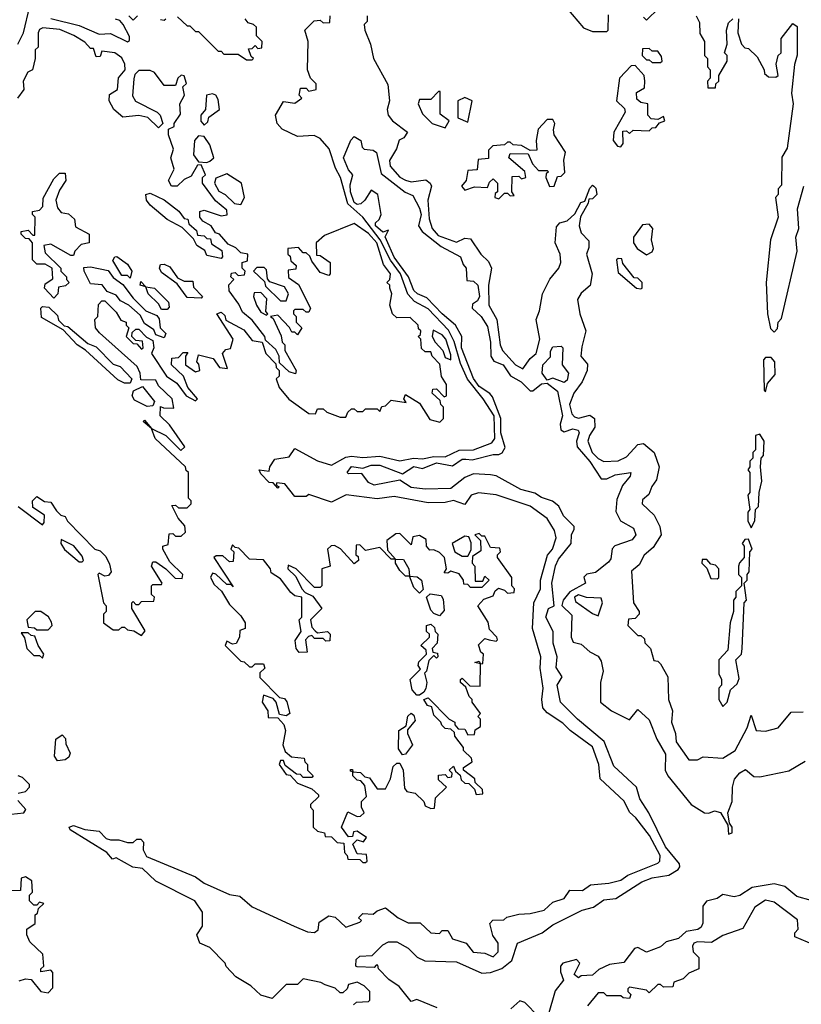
# Model space of a CAD drawing. Extents: x 2737310 to 2869991, y 870230 to 1012730.
# Tile 15 of 256: x 2813275 to 2816031, y 900510 to 903981. Entities that reach past the tile are written whole.
import ezdxf

# ---------------------------------------------------------------- set-up
doc = ezdxf.new("R2010")
doc.units = 0

msp = doc.modelspace()

# ---------------------------------------------------------------- linework, layer by layer
at = {"layer": '0CON02XD'}
for points in [[(2813268.8, 903895), (2813288, 903935), (2813310.7, 904029.3)], [(2815203, 904023), (2815263, 903953), (2815295, 903940), (2815345, 903940), (2815350, 903945), (2815351.7, 903998.3)], [(2815475, 903990), (2815485, 903980), (2815528.3, 904021.7)], [(2813385, 903986.2), (2813485, 903961.2), (2813555, 903930), (2813595, 903932.5), (2813655, 903903.3), (2813661.7, 903908.3), (2813661.7, 903921.7), (2813640, 903965), (2813628.3, 903978.3), (2813613, 903983)], [(2813660, 903995), (2813675, 903980), (2813690, 903995)], [(2813771.7, 903981.7), (2813785, 903980), (2813790, 903985)], [(2813831.7, 903991.7), (2813865, 903960), (2813875, 903960), (2813895, 903940), (2813905, 903940), (2813975, 903870), (2813985, 903870), (2813995, 903860), (2814045, 903860), (2814075, 903840), (2814095, 903840), (2814100, 903845), (2814091.7, 903851.7), (2814081.7, 903878.3), (2814095, 903880), (2814105, 903890), (2814115, 903880), (2814128.3, 903881.7), (2814130, 903905), (2814110, 903925), (2814110, 903955), (2814100, 903965), (2814080.7, 903970.7), (2814070, 903985)], [(2814242.5, 900785), (2814290, 900765), (2814315, 900763.3), (2814327, 900773), (2814330.7, 900799.3), (2814365, 900822.5), (2814387, 900817), (2814425, 900782.5), (2814475, 900800), (2814480, 900805), (2814470, 900815), (2814485, 900830), (2814521.7, 900828.3), (2814535, 900840), (2814565, 900850), (2814610, 900815), (2814645, 900797.5), (2814687, 900797), (2814725, 900762.5), (2814755, 900760), (2814765, 900770), (2814785, 900770), (2814800.7, 900740.7), (2814850, 900725), (2814873.9, 900693.9), (2814915, 900690), (2814945, 900677.5), (2814962.5, 900695), (2814962.5, 900725), (2814943, 900753), (2814932.5, 900795), (2814943, 900807), (2814981.7, 900808.3), (2814993, 900817), (2815035, 900827.5), (2815075, 900830), (2815125, 900842.5), (2815155, 900870), (2815195, 900882.5), (2815215, 900912.5), (2815259.3, 900910.7), (2815288.3, 900931.7), (2815353, 900937), (2815395, 900947.5), (2815420, 900965), (2815525, 901007.5), (2815532.5, 901015), (2815533.3, 901035), (2815496.2, 901105), (2815447.7, 901167.7), (2815425, 901187.5), (2815406.4, 901226.4), (2815322.5, 901305), (2815316.7, 901355), (2815295, 901417.5), (2815216.7, 901475), (2815190.8, 901500.8), (2815135, 901537.5), (2815120, 901555), (2815116.2, 901585), (2815121.2, 901625), (2815110, 901695), (2815113.3, 901735), (2815083.8, 901835), (2815088, 901925), (2815111.2, 901975), (2815112, 902005), (2815136.1, 902093.9), (2815153.3, 902115), (2815166.7, 902155), (2815160.7, 902180.7), (2815135, 902222.5), (2815075, 902266.7), (2814955, 902306.7), (2814893, 902313), (2814867.5, 902305), (2814845, 902272.5), (2814805, 902286.2), (2814775, 902278.8), (2814715, 902278), (2814595, 902300), (2814535, 902292), (2814426.1, 902306.1), (2814375, 902280), (2814295, 902307.5), (2814285, 902300), (2814245, 902300), (2814210, 902345), (2814181.7, 902348.3), (2814180, 902340), (2814190, 902335), (2814185, 902330), (2814168.3, 902348.3), (2814155, 902350), (2814125, 902380), (2814120, 902395), (2814155, 902390), (2814157.5, 902405), (2814175, 902432.5), (2814225, 902440), (2814245, 902470), (2814325, 902426.2), (2814375, 902411.2), (2814425, 902438.8), (2814445, 902442.5), (2814485, 902437.5), (2814545, 902442.9), (2814615, 902426.2), (2814664.2, 902435.8), (2814695, 902432.9), (2814735, 902441.5), (2814775, 902440.5), (2814825, 902463.3), (2814875.5, 902464.5), (2814940, 902490), (2814950, 902505), (2814947.8, 902585), (2814909.4, 902645), (2814853.8, 902713.8), (2814829.4, 902769.4), (2814807.1, 902847.1), (2814787.4, 902887.4), (2814715, 902962.5), (2814667.4, 902987.4), (2814643.6, 903013.6), (2814617.5, 903085), (2814583.1, 903133.1), (2814545.8, 903205.8), (2814485.4, 903285.4), (2814431.7, 903331.7), (2814405.8, 903425), (2814388.3, 903458.3), (2814365.9, 903525.9), (2814335, 903562.5), (2814313, 903573), (2814255, 903570), (2814200, 903595), (2814182.5, 903615), (2814177.5, 903645), (2814205, 903692.5), (2814245, 903687.5), (2814270, 903705), (2814260, 903715), (2814265, 903740), (2814285, 903740), (2814295, 903730), (2814320, 903735), (2814320, 903755), (2814300, 903775), (2814290, 903805), (2814292.5, 903905), (2814280, 903945), (2814313, 903977), (2814335, 903980), (2814345, 903970), (2814368.3, 903971.7), (2814370, 903995)], [(2814500, 903995), (2814500, 903975), (2814490, 903965), (2814492.5, 903945), (2814512.5, 903895), (2814522.5, 903845), (2814573, 903753), (2814578.8, 903695), (2814571.2, 903665), (2814573.8, 903645), (2814590, 903625), (2814642.5, 903585), (2814630, 903565), (2814613, 903557), (2814603.9, 903526.1), (2814578.8, 903485), (2814581.2, 903465), (2814615, 903426.7), (2814635, 903416), (2814655, 903410), (2814706.7, 903416.7), (2814722.5, 903405), (2814726.7, 903395), (2814714, 903345), (2814719.4, 903279.4), (2814730, 903245), (2814751.1, 903221.1), (2814815, 903196.7), (2814845, 903211.2), (2814865, 903208.8), (2814901.2, 903155), (2814928.7, 903128.7), (2814938.6, 903105), (2814928.6, 903045), (2814929.2, 902975), (2814957.5, 902925), (2814969.2, 902835), (2814978, 902815), (2815023.8, 902765), (2815049.3, 902750.7), (2815075, 902787.5), (2815096.7, 902805), (2815108.8, 902855), (2815096, 902925), (2815108, 902955), (2815118.8, 903015), (2815143.9, 903066.1), (2815176.7, 903105), (2815183.8, 903125), (2815181.2, 903155), (2815163.3, 903195), (2815168.3, 903251.7), (2815180, 903265), (2815205, 903272.5), (2815233, 903297), (2815253.6, 903336.4), (2815268.3, 903341.7), (2815285, 903387.5), (2815295, 903397.5), (2815300, 903395), (2815307, 903387), (2815310, 903365), (2815295, 903350), (2815281.7, 903348.3), (2815280, 903335), (2815253, 903287), (2815247.5, 903255), (2815255, 903230), (2815281.7, 903201.7), (2815281.7, 903178.3), (2815273.3, 903155), (2815293.8, 903085), (2815286.1, 903043.9), (2815255, 903017.5), (2815242.5, 902995), (2815250, 902945), (2815271.2, 902885), (2815257.5, 902827.5), (2815253.3, 902795), (2815277, 902767), (2815276.2, 902745), (2815258.8, 902705), (2815228.8, 902665), (2815213.8, 902625), (2815222.3, 902592.3), (2815231.7, 902581.7), (2815245, 902576.7), (2815285, 902586.7), (2815302.5, 902575), (2815303.3, 902545), (2815284, 902515), (2815278.8, 902495), (2815294, 902455), (2815315, 902433.8), (2815335, 902423.8), (2815385, 902426.7), (2815415, 902440), (2815455, 902483.3), (2815475, 902487.5), (2815512.5, 902455), (2815530, 902405), (2815520.7, 902359.3), (2815503.9, 902336.1), (2815493, 902307), (2815471.7, 902288.3), (2815470, 902275), (2815512.5, 902235), (2815532.5, 902195), (2815537.5, 902165), (2815509.3, 902120.7), (2815477, 902093), (2815460, 902060), (2815433, 902037), (2815440, 901925), (2815460, 901895), (2815460, 901885), (2815445, 901870), (2815421.7, 901868.3), (2815420, 901845), (2815455, 901810), (2815465, 901810), (2815478.3, 901798.3), (2815480, 901785), (2815500, 901765), (2815511.7, 901721.7), (2815525, 901720), (2815535, 901710), (2815560, 901665), (2815562.5, 901585), (2815576.7, 901545), (2815573.3, 901505), (2815587.5, 901465), (2815590, 901435), (2815635, 901372.5), (2815665, 901372.5), (2815685, 901382.5), (2815755, 901377.5), (2815797.5, 901405), (2815840, 901485), (2815855, 901530), (2815872.5, 901475), (2815905, 901472.5), (2815950, 901485), (2815995, 901540), (2816038.3, 901541.7)], [(2815660, 903995), (2815671.7, 903971.7), (2815673, 903933), (2815690, 903905), (2815690, 903855), (2815700, 903845), (2815700, 903815), (2815710, 903805), (2815710, 903775), (2815700, 903765), (2815701.7, 903741.7), (2815728.3, 903741.7), (2815730, 903755), (2815740, 903765), (2815740, 903785), (2815770, 903835), (2815770, 903855), (2815760, 903865), (2815770, 903895), (2815767.5, 903945), (2815775, 903970), (2815790, 903985)], [(2815810, 903985), (2815807.5, 903935), (2815820, 903895), (2815831.7, 903881.7), (2815845, 903880), (2815875, 903850), (2815900, 903805), (2815901.7, 903791.7), (2815915, 903780), (2815941.7, 903778.3), (2815950, 903785), (2815942.5, 903825), (2815950, 903855), (2815960, 903865), (2815960, 903915), (2816001.7, 903968.3), (2816017, 903957), (2816017, 903857), (2816007, 903823), (2815997, 903723), (2816002.5, 903685), (2815981.7, 903528.3), (2815963, 903497), (2815961.7, 903398.3), (2815950, 903385), (2815950, 903365), (2815940, 903355), (2815950, 903285), (2815922.5, 903205), (2815907.5, 903055), (2815912.5, 902945), (2815923, 902893), (2815935, 902880), (2815947, 902893), (2815950, 902915), (2815961.7, 902928.3), (2816016.7, 903165), (2816012.5, 903215), (2816022.5, 903245), (2816017.5, 903315), (2816040, 903395)], [(2813705, 901810), (2813717, 901827), (2813670, 901905), (2813670, 901925), (2813675, 901930), (2813685, 901920), (2813695, 901920), (2813705, 901930), (2813748.3, 901931.7), (2813750, 901945), (2813740, 901955), (2813740, 901985), (2813745, 901990), (2813775, 901990), (2813777.5, 901995), (2813740, 902055), (2813745, 902070), (2813755, 902070), (2813790, 902045), (2813823, 902013), (2813848.3, 902011.7), (2813850, 902025), (2813805, 902070), (2813780, 902115), (2813780, 902125), (2813798.3, 902131.7), (2813801.7, 902168.3), (2813815, 902170), (2813825, 902160), (2813845, 902160), (2813860, 902175), (2813857, 902197), (2813833.9, 902223.9), (2813811.7, 902268.3), (2813825, 902270), (2813835, 902260), (2813865, 902260), (2813880, 902275), (2813880, 902285), (2813870, 902295), (2813870, 902385), (2813861.7, 902391.7), (2813860, 902405), (2813752.5, 902505), (2813740, 902540), (2813710, 902565), (2813715, 902570), (2813740, 902540), (2813790, 902515), (2813843, 902463), (2813857.5, 902475), (2813803, 902553), (2813770, 902585), (2813771.7, 902618.3), (2813782.5, 902612.5), (2813818.3, 902611.7), (2813812.5, 902645), (2813765, 902690), (2813755, 902710), (2813701.7, 902711.7), (2813700, 902735), (2813689.3, 902759.3), (2813557, 902877), (2813542.5, 902895), (2813540, 902925), (2813550, 902935), (2813553, 902977), (2813565, 902990), (2813575, 902990), (2813615, 902950), (2813631.7, 902921.7), (2813650, 902915), (2813650, 902905), (2813660, 902895), (2813650, 902865), (2813675, 902840), (2813688.3, 902838.3), (2813705, 902820), (2813710, 902825), (2813708.3, 902848.3), (2813685, 902850), (2813670, 902865), (2813671.7, 902878.3), (2813685, 902890), (2813695, 902890), (2813721.7, 902861.7), (2813745, 902850), (2813747.5, 902825), (2813740, 902805), (2813792.5, 902725), (2813829.5, 902699.5), (2813862.5, 902655), (2813895, 902637.5), (2813902.5, 902645), (2813867.5, 902685), (2813852.5, 902725), (2813810, 902765), (2813811.7, 902788.3), (2813835, 902790), (2813851.7, 902808.3), (2813868.3, 902808.3), (2813860, 902795), (2813860, 902765), (2813895, 902740), (2813910, 902745), (2813907, 902767), (2813900, 902775), (2813905, 902800), (2813957, 902787), (2813980, 902755), (2814008.3, 902751.7), (2813990, 902805), (2814001.7, 902818.3), (2814018.3, 902821.7), (2814027.5, 902855), (2813970, 902945), (2813985, 902950), (2813998.3, 902938.3), (2814001.7, 902921.7), (2814065, 902887.5), (2814095, 902850), (2814130, 902845), (2814142.5, 902805), (2814178.3, 902768.3), (2814180, 902755), (2814190, 902745), (2814190, 902725), (2814180, 902715), (2814190, 902685), (2814223.6, 902643.6), (2814295, 902592.5), (2814318.3, 902591.7), (2814325, 902610), (2814345, 902610), (2814358.3, 902598.3), (2814405, 902580), (2814425, 902580), (2814431.7, 902598.3), (2814445, 902610), (2814455, 902610), (2814465, 902600), (2814485, 902600), (2814495, 902610), (2814535, 902610), (2814545, 902600), (2814551.7, 902618.3), (2814565, 902620), (2814585, 902640), (2814638.3, 902631.7), (2814630, 902645), (2814635, 902660), (2814685, 902630), (2814721.7, 902571.7), (2814757, 902563), (2814770, 902575), (2814770, 902615), (2814760, 902625), (2814758.3, 902638.3), (2814730, 902665), (2814731.7, 902678.3), (2814745, 902680), (2814771.7, 902651.7), (2814780, 902655), (2814780, 902695), (2814763, 902723), (2814757, 902767), (2814730, 902795), (2814725, 902810), (2814705, 902810), (2814691.7, 902821.7), (2814690, 902855), (2814680, 902865), (2814688.3, 902871.7), (2814690, 902885), (2814681.7, 902891.7), (2814680, 902905), (2814651.7, 902931.7), (2814605, 902930), (2814590, 902945), (2814580, 902975), (2814587.5, 903015), (2814580, 903035), (2814580, 903045), (2814570, 903055), (2814580, 903065), (2814582.5, 903085), (2814558.3, 903118.3), (2814534.4, 903195), (2814505, 903227.1), (2814455, 903262.5), (2814349.3, 903220.7), (2814320, 903195), (2814321.7, 903151.7), (2814335, 903150), (2814370, 903125), (2814370, 903085), (2814365, 903080), (2814335, 903090), (2814305, 903130), (2814298.3, 903148.3), (2814285, 903160), (2814275, 903160), (2814258.3, 903178.3), (2814220, 903175), (2814220, 903155), (2814228.3, 903148.3), (2814231.7, 903131.7), (2814250, 903115), (2814248.3, 903101.7), (2814221.7, 903098.3), (2814223, 903073), (2814258.3, 903048.3), (2814300, 902965), (2814295, 902950), (2814285, 902950), (2814275, 902960), (2814245, 902960), (2814240, 902955), (2814240, 902945), (2814250, 902935), (2814250, 902915), (2814270, 902895), (2814255, 902870), (2814245, 902880), (2814235, 902880), (2814226.7, 902896.7), (2814185, 902940), (2814160, 902935), (2814168.3, 902928.3), (2814197, 902867), (2814200, 902845), (2814210, 902835), (2814210, 902815), (2814250, 902745), (2814247.5, 902732.5), (2814225, 902740), (2814191.7, 902771.7), (2814190, 902795), (2814178.3, 902818.3), (2814141.7, 902851.7), (2814140, 902865), (2814095, 902922.5), (2814060.7, 902950.7), (2814048.3, 902978.3), (2814013.3, 903025), (2814013, 903047), (2814030, 903065), (2814020, 903075), (2814021.7, 903088.3), (2814035, 903090), (2814045, 903080), (2814068.3, 903081.7), (2814070, 903095), (2814060, 903105), (2814060, 903125), (2814078.3, 903131.7), (2814080, 903155), (2814055, 903160), (2814037, 903177), (2814010, 903190), (2813980, 903225), (2813965, 903230), (2813950, 903255), (2813920.7, 903270.7), (2813910, 903285), (2813910, 903305), (2813925, 903310), (2813985, 903290), (2814006.4, 903293.6), (2814005, 903310), (2813965, 903342.5), (2813920, 903405), (2813920, 903425), (2813930, 903435), (2813915, 903470), (2813901.7, 903468.3), (2813880, 903430), (2813855, 903417.5), (2813830, 903395), (2813810, 903395), (2813800, 903415), (2813820, 903455), (2813807.5, 903495), (2813817.5, 903525), (2813800, 903575), (2813800, 903595), (2813820, 903605), (2813820, 903615), (2813841.7, 903648.3), (2813840, 903685), (2813856.7, 903715), (2813850, 903745), (2813863, 903757), (2813855, 903783.3), (2813844.2, 903785.8), (2813832.5, 903775), (2813825, 903750), (2813785, 903750), (2813750, 903795), (2813735, 903802.5), (2813695, 903802.5), (2813681.2, 903788.8), (2813677, 903773), (2813673, 903713), (2813683.9, 903693.9), (2813760, 903655), (2813770, 903645), (2813780, 903615), (2813765, 903600), (2813726.4, 903636.4), (2813695, 903643.3), (2813638.3, 903638.3), (2813607.5, 903665), (2813590, 903695), (2813591.7, 903718.3), (2813620, 903735), (2813623, 903777), (2813647.5, 903805), (2813646.2, 903825), (2813635, 903846.7), (2813610, 903865), (2813565, 903870), (2813558.3, 903851.7), (2813545, 903850), (2813535, 903880), (2813525, 903880), (2813505, 903902.5), (2813465.9, 903925.9), (2813416.4, 903946.4), (2813357, 903953), (2813345, 903947.5), (2813340, 903935), (2813340, 903885), (2813330, 903875), (2813330, 903845), (2813320, 903805), (2813303.6, 903796.4), (2813287.5, 903765), (2813290, 903735), (2813267.5, 903705)], [(2815535, 903830), (2815540, 903835), (2815538.3, 903851.7), (2815525, 903870), (2815505, 903870), (2815495, 903880), (2815471.7, 903878.3), (2815470, 903855), (2815485, 903840), (2815495, 903840), (2815505, 903830), (2815535, 903830)], [(2815395, 903533.3), (2815402.5, 903545), (2815401.7, 903588.3), (2815415, 903590), (2815425, 903580), (2815438.3, 903591.7), (2815495, 903590), (2815505, 903600), (2815518.3, 903601.7), (2815531.7, 903618.3), (2815550, 903625), (2815545, 903640), (2815525, 903630), (2815501.7, 903631.7), (2815490, 903645), (2815490, 903685), (2815465, 903690), (2815451.7, 903701.7), (2815450, 903725), (2815478.3, 903741.7), (2815480, 903765), (2815477.5, 903785), (2815445, 903820), (2815431.7, 903818.3), (2815390, 903775), (2815380, 903695), (2815408.3, 903668.3), (2815410, 903655), (2815370, 903585), (2815367.5, 903555), (2815382.5, 903535), (2815395, 903533.3)], [(2813925, 903610), (2813938.3, 903621.7), (2813941.7, 903638.3), (2813980, 903665), (2813975, 903700), (2813966.7, 903715), (2813955, 903720), (2813933.3, 903715), (2813930, 903665), (2813913.3, 903645), (2813913.8, 903623.8), (2813925, 903610)], [(2814775, 903600), (2814790, 903625), (2814758.3, 903648.3), (2814758.3, 903728.3), (2814751.7, 903728.3), (2814725, 903700), (2814685, 903700), (2814680, 903685), (2814695, 903650), (2814730, 903615), (2814775, 903600)], [(2814855, 903620), (2814870, 903695), (2814845, 903707.5), (2814820, 903695), (2814820, 903635), (2814855, 903620)], [(2814965, 903350), (2814985, 903370), (2814995, 903370), (2815005, 903360), (2815018.3, 903361.7), (2815010, 903375), (2815011.7, 903428.3), (2815035, 903430), (2815045, 903420), (2815060, 903425), (2815056.4, 903446.4), (2815000, 903495), (2815005, 903510), (2815068.3, 903508.3), (2815083, 903473), (2815105, 903450), (2815135, 903450), (2815140, 903445), (2815131.7, 903438.3), (2815130, 903425), (2815143, 903393), (2815160, 903395), (2815171.7, 903428.3), (2815185, 903430), (2815197.5, 903442.5), (2815193.3, 903486.7), (2815200, 903515), (2815160, 903575), (2815157, 903593), (2815162.5, 903615), (2815155, 903630), (2815135, 903630), (2815103.9, 903596.1), (2815096.7, 903555), (2815098.3, 903521.7), (2815075, 903520), (2815045, 903537.5), (2815015, 903540), (2815005, 903550), (2814995, 903550), (2814985, 903540), (2814943, 903537), (2814928.3, 903521.7), (2814928.3, 903491.7), (2814891.7, 903488.3), (2814888.3, 903451.7), (2814855, 903450), (2814850, 903415), (2814832.5, 903395), (2814845, 903380), (2814878.3, 903391.7), (2814925, 903390), (2814931.7, 903408.3), (2814945, 903420), (2814960, 903405), (2814960, 903375), (2814951.7, 903368.3), (2814950, 903355), (2814965, 903350)], [(2813935, 903477.5), (2813945, 903482.5), (2813960, 903495), (2813945, 903540), (2813925, 903570), (2813905, 903572.5), (2813891.2, 903555), (2813887.5, 903505), (2813905, 903480), (2813935, 903477.5)], [(2814747, 900497), (2814675, 900527.5), (2814655, 900520), (2814613, 900573), (2814577, 900597), (2814540, 900635), (2814538.3, 900648.3), (2814531.7, 900648.3), (2814525, 900640), (2814465, 900642.5), (2814460, 900645), (2814461.7, 900668.3), (2814475, 900680), (2814518.3, 900681.7), (2814555, 900720), (2814575, 900730), (2814605, 900730), (2814645, 900707.5), (2814676.4, 900676.4), (2814703.6, 900663.6), (2814815, 900660), (2814905, 900620), (2814935, 900622.5), (2814975, 900636.7), (2815010, 900665), (2815030, 900725), (2815117.7, 900762.3), (2815155, 900790), (2815258.3, 900841.7), (2815297.9, 900852.1), (2815335, 900878), (2815376.8, 900883.2), (2815468.3, 900941.7), (2815505, 900956), (2815564.1, 900965.9), (2815596.7, 900985), (2815603.3, 900995), (2815601.2, 901005), (2815552.9, 901065), (2815494, 901185), (2815462, 901235), (2815450, 901275), (2815369.7, 901349.7), (2815336.4, 901436.4), (2815242.5, 901515), (2815182.5, 901575), (2815170, 901635), (2815187.5, 901665), (2815167, 901697), (2815170, 901735), (2815156.4, 901783.6), (2815156.7, 901825), (2815130, 901875), (2815140, 901905), (2815160, 901915), (2815152, 901995), (2815164.3, 902055.7), (2815175, 902080), (2815220, 902135), (2815221.2, 902165), (2815230, 902185), (2815230, 902195), (2815192.7, 902232.7), (2815176.4, 902266.4), (2815153.9, 902283.9), (2815115, 902296.7), (2815091.7, 902311.7), (2815042.5, 902325), (2814955, 902373.3), (2814935, 902376.7), (2814875, 902380), (2814845, 902367.5), (2814795, 902328.8), (2814705, 902326.2), (2814655, 902332.5), (2814615, 902357.5), (2814525, 902340), (2814505, 902350), (2814481.7, 902381.7), (2814435, 902380), (2814430, 902385), (2814445, 902406.2), (2814485, 902400), (2814515, 902411.2), (2814545, 902411.2), (2814625, 902380), (2814665, 902406), (2814695, 902398.8), (2814745, 902419.2), (2814801.7, 902408.3), (2814835, 902432.5), (2814848.3, 902431.7), (2814870.7, 902429.3), (2814945, 902448.8), (2814965, 902448.8), (2814975.9, 902454.1), (2814987.3, 902472.7), (2814972.2, 902525), (2814972.2, 902575), (2814941.7, 902651.7), (2814933.3, 902663.3), (2814895, 902688), (2814875, 902716.2), (2814833.3, 902825), (2814834.1, 902864.1), (2814812, 902905), (2814765, 902944), (2814710.8, 903000.8), (2814677.5, 903015), (2814665, 903026.7), (2814645.8, 903075), (2814595, 903144), (2814568, 903205), (2814563.8, 903216.2), (2814575, 903240), (2814555, 903232.5), (2814530, 903255), (2814530, 903265), (2814542.9, 903277.1), (2814549.2, 903295), (2814537.5, 903365), (2814515, 903380), (2814492.5, 903345), (2814478.3, 903331.7), (2814465, 903330), (2814455, 903336.7), (2814441.9, 903375), (2814440.5, 903399.5), (2814450, 903435), (2814435, 903452.5), (2814416.7, 903495), (2814443, 903557), (2814455, 903570), (2814477.5, 903555), (2814482.5, 903532.5), (2814490, 903525), (2814521.7, 903521.7), (2814533, 903513), (2814549.5, 903439.5), (2814633.9, 903373.9), (2814661.7, 903361.7), (2814685, 903317.5), (2814690.8, 903295), (2814681.2, 903255), (2814693.8, 903235), (2814761.7, 903181.7), (2814830, 903145), (2814838.3, 903118.3), (2814850, 903105), (2814851.7, 903061.7), (2814875, 903060), (2814890, 903045), (2814896.7, 903005), (2814889.3, 902990.7), (2814871.7, 902978.3), (2814870, 902965), (2814902.5, 902935), (2814925, 902900), (2814935.8, 902845), (2814936.7, 902795), (2814947, 902777), (2814980, 902765), (2815006.2, 902726.2), (2815043.3, 902705), (2815075, 902673.3), (2815085, 902672.5), (2815115, 902697.5), (2815135, 902700), (2815171.2, 902671.2), (2815188.6, 902585), (2815180.8, 902555), (2815183.8, 902535), (2815195, 902528.8), (2815225, 902539.2), (2815243.9, 902533.9), (2815248, 902525), (2815238, 902495), (2815241.2, 902475), (2815285, 902423.8), (2815325, 902362.5), (2815345, 902362.5), (2815375, 902376.7), (2815430, 902385), (2815428.3, 902371.7), (2815400.5, 902339.5), (2815380.3, 902289.7), (2815377.5, 902247.5), (2815394.1, 902214.1), (2815439.3, 902189.3), (2815447.5, 902165), (2815435, 902147.5), (2815373.6, 902126.4), (2815363.8, 902116.2), (2815359.3, 902080.7), (2815351.7, 902068.3), (2815305, 902032.5), (2815275, 902026.7), (2815264, 902016), (2815270, 901995), (2815215.4, 901964.6), (2815191.2, 901935), (2815186.4, 901916.4), (2815221.7, 901881.7), (2815220, 901805), (2815227, 901787), (2815255, 901780), (2815285, 901752.5), (2815315, 901737.5), (2815325, 901720), (2815332.5, 901685), (2815323.3, 901645), (2815323.3, 901575), (2815362.5, 901545), (2815425, 901512.5), (2815455, 901550), (2815495, 901512.5), (2815521.2, 901445), (2815552.3, 901392.3), (2815551.2, 901335), (2815560, 901315), (2815642.5, 901215), (2815690, 901185), (2815705, 901183.8), (2815725, 901192.5), (2815746.4, 901186.4), (2815771.7, 901141.7), (2815775, 901110), (2815787.5, 901115), (2815787.5, 901135), (2815778.3, 901148.3), (2815772.5, 901185), (2815787.5, 901225), (2815788.8, 901275), (2815795.9, 901304.1), (2815814.2, 901325.8), (2815835, 901337.5), (2815863.3, 901313.3), (2815885, 901312.5), (2815987, 901333), (2816045, 901367.5)], [(2813395, 903000), (2813362.5, 903035), (2813365, 903050), (2813391.7, 903068.3), (2813390, 903105), (2813365, 903120), (2813335, 903120), (2813320, 903135), (2813320, 903195), (2813308.3, 903208.3), (2813295, 903210), (2813280, 903225), (2813280, 903235), (2813305, 903240), (2813321.7, 903221.7), (2813328.3, 903221.7), (2813330, 903285), (2813320, 903295), (2813320, 903305), (2813345, 903310), (2813357, 903323), (2813358.3, 903351.7), (2813395, 903420), (2813415, 903440), (2813435, 903440), (2813437.5, 903415), (2813415, 903380), (2813402.5, 903345), (2813408.3, 903318.3), (2813421.7, 903301.7), (2813446.7, 903296.7), (2813468.3, 903278.3), (2813471.7, 903251.7), (2813520, 903225), (2813520, 903195), (2813491.7, 903188.3), (2813470, 903165), (2813465, 903150), (2813455, 903150), (2813385, 903190), (2813360, 903185), (2813365, 903160), (2813420, 903105), (2813420, 903095), (2813440, 903075), (2813440, 903065), (2813450, 903055), (2813437, 903043), (2813411.7, 903038.3), (2813410, 903015), (2813395, 903000)], [(2814055, 903330), (2814067.5, 903355), (2814057.5, 903405), (2814005, 903437.5), (2813967, 903423), (2813962.5, 903405), (2813977, 903377), (2814000, 903365), (2814033, 903333), (2814055, 903330)], [(2813985, 903140), (2813935, 903150), (2813928.3, 903168.3), (2813900, 903185), (2813888.3, 903208.3), (2813848.3, 903248.3), (2813795, 903277.5), (2813735, 903327.5), (2813722.5, 903345), (2813720, 903365), (2813735, 903370), (2813785, 903346.7), (2813836.4, 903306.4), (2813855, 903280), (2813868.3, 903278.3), (2813871.7, 903261.7), (2813898.3, 903238.3), (2813901.7, 903221.7), (2813925, 903220), (2813935, 903210), (2813948.3, 903208.3), (2813951.7, 903191.7), (2813988.3, 903168.3), (2813990, 903145), (2813985, 903140)], [(2815485, 903152.5), (2815505, 903162.5), (2815510, 903175), (2815502.5, 903205), (2815507.5, 903245), (2815495, 903260), (2815471.7, 903258.3), (2815440, 903215), (2815440, 903195), (2815452.5, 903175), (2815485, 903152.5)], [(2813665, 903070), (2813655, 903080), (2813635, 903080), (2813603, 903133), (2813610, 903145), (2813617, 903147), (2813655, 903120), (2813670, 903095), (2813665, 903070)], [(2813915, 903000), (2813865, 903002.5), (2813830, 903050), (2813775, 903090), (2813767.5, 903105), (2813771.7, 903118.3), (2813785, 903120), (2813805, 903110), (2813831.7, 903071.7), (2813855, 903060), (2813885, 903060), (2813888.3, 903038.3), (2813920, 903005), (2813915, 903000)], [(2815465, 903032.5), (2815470, 903035), (2815470, 903055), (2815455, 903070), (2815441.7, 903071.7), (2815401.7, 903121.7), (2815398.3, 903138.3), (2815385, 903140), (2815380, 903135), (2815385, 903090), (2815450, 903035), (2815465, 903032.5)], [(2813785, 902860), (2813755, 902870), (2813748.3, 902888.3), (2813715, 902910), (2813700, 902940), (2813660, 902975), (2813630.7, 902990.7), (2813615, 903010), (2813583.6, 903023.6), (2813566.1, 903046.1), (2813525, 903050), (2813502.5, 903095), (2813501.7, 903108.3), (2813525, 903110), (2813586.7, 903096.7), (2813605, 903072.5), (2813638.3, 903048.3), (2813675, 903000), (2813720, 902955), (2813758.3, 902938.3), (2813767, 902927), (2813770, 902895), (2813790, 902875), (2813785, 902860)], [(2814215, 902990), (2814222.5, 903015), (2814209.3, 903039.3), (2814157, 903057), (2814148.3, 903068.3), (2814145, 903100), (2814137.5, 903107.5), (2814111.7, 903108.3), (2814100, 903095), (2814138.3, 903058.3), (2814141.7, 903041.7), (2814195, 902990), (2814215, 902990)], [(2813795, 902960), (2813775, 902960), (2813765, 902980), (2813727.5, 903015), (2813720, 903040), (2813700, 903045), (2813701.7, 903058.3), (2813720, 903040), (2813750, 903035), (2813800, 902985), (2813801.7, 902968.3), (2813795, 902960)], [(2814145, 902940), (2814150, 902945), (2814142.5, 902952.5), (2814147, 902997), (2814125, 903020), (2814101.7, 903018.3), (2814100, 903005), (2814110, 902975), (2814125, 902950), (2814145, 902940)], [(2813665, 902700), (2813645, 902700), (2813621.2, 902711.2), (2813506.7, 902816.7), (2813477.5, 902835), (2813428.3, 902888.3), (2813351.7, 902931.7), (2813350, 902965), (2813355, 902970), (2813378.3, 902968.3), (2813408.3, 902938.3), (2813411.7, 902921.7), (2813431.7, 902901.7), (2813445, 902900), (2813515, 902840), (2813545, 902827.5), (2813605, 902767.5), (2813629.3, 902759.3), (2813670, 902715), (2813665, 902700)], [(2814795, 902782.5), (2814795, 902800), (2814777.5, 902855), (2814765, 902870), (2814733, 902887), (2814730, 902865), (2814740, 902845), (2814767.5, 902815), (2814775, 902790), (2814795, 902782.5)], [(2815195, 902702.5), (2815155, 902717.5), (2815135, 902710), (2815117.5, 902735), (2815120, 902765), (2815147, 902793), (2815147, 902813), (2815155, 902827.5), (2815185, 902830), (2815190, 902825), (2815187.5, 902765), (2815210, 902735), (2815205, 902710), (2815195, 902702.5)], [(2815905, 902670), (2815911.7, 902698.3), (2815939.3, 902730.7), (2815937.5, 902775), (2815925, 902790), (2815905, 902790), (2815898.3, 902781.7), (2815900, 902675), (2815905, 902670)], [(2813725, 902617.5), (2813679.5, 902639.5), (2813671.2, 902655), (2813676.7, 902673.3), (2813708.3, 902688.3), (2813750, 902635), (2813745, 902620), (2813725, 902617.5)], [(2815855, 902190), (2815867.5, 902215), (2815870, 902255), (2815880, 902265), (2815882.5, 902315), (2815892.5, 902355), (2815887.5, 902405), (2815890, 902435), (2815897.5, 902445), (2815900, 902495), (2815885, 902520), (2815870, 902515), (2815870, 902465), (2815860, 902455), (2815860, 902435), (2815850, 902425), (2815850, 902405), (2815842.5, 902395), (2815850, 902385), (2815850, 902315), (2815842.5, 902305), (2815850, 902255), (2815842.5, 902245), (2815842.5, 902215), (2815855, 902190)], [(2813270, 902265), (2813355, 902200), (2813361.7, 902208.3), (2813362.5, 902235), (2813321.7, 902261.7), (2813320, 902285), (2813335, 902300), (2813363, 902283), (2813385, 902280), (2813405, 902250), (2813420, 902235), (2813435, 902230), (2813443.6, 902213.6), (2813540, 902115), (2813558.3, 902108.3), (2813578.3, 902088.3), (2813591.7, 902061.7), (2813597.5, 902035), (2813588.3, 902021.7), (2813575, 902020), (2813555, 902030), (2813550, 902025), (2813570, 901925), (2813580, 901915), (2813580, 901895), (2813570, 901885), (2813570, 901855), (2813605, 901830), (2813625, 901830), (2813635, 901840), (2813645, 901840), (2813655, 901830), (2813677, 901827), (2813705, 901810)], [(2813495, 902070), (2813500, 902075), (2813495, 902090), (2813466.4, 902126.4), (2813421.7, 902148.3), (2813420, 902135), (2813433.6, 902113.6), (2813485, 902070), (2813495, 902070)], [(2814495, 901010), (2814500, 901015), (2814498.3, 901038.3), (2814465, 901040), (2814450, 901075), (2814465, 901090), (2814487.5, 901082.5), (2814498.3, 901098.3), (2814465, 901120), (2814451.7, 901118.3), (2814448.3, 901101.7), (2814435, 901100), (2814410, 901135), (2814431.7, 901188.3), (2814465, 901172.5), (2814477, 901173), (2814490, 901185), (2814480, 901205), (2814480, 901225), (2814497.5, 901242.5), (2814491.7, 901281.7), (2814478.3, 901298.3), (2814465, 901300), (2814450, 901315), (2814450, 901330), (2814441.7, 901331.7), (2814441.7, 901338.3), (2814448.3, 901338.3), (2814450, 901330), (2814477, 901327), (2814491.7, 901311.7), (2814508.3, 901308.3), (2814535, 901270), (2814565, 901270), (2814582.5, 901305), (2814591.7, 901348.3), (2814605, 901360), (2814615, 901360), (2814627.5, 901335), (2814632.5, 901272.5), (2814640, 901260), (2814670, 901255), (2814700, 901225), (2814705, 901210), (2814725, 901200), (2814738.3, 901201.7), (2814741.7, 901238.3), (2814780, 901275), (2814751.7, 901301.7), (2814751.7, 901318.3), (2814775, 901320), (2814785, 901310), (2814798.3, 901311.7), (2814800, 901325), (2814790, 901335), (2814805, 901350), (2814811.7, 901331.7), (2814828.3, 901318.3), (2814831.7, 901301.7), (2814845, 901290), (2814858.3, 901288.3), (2814878.3, 901268.3), (2814885, 901250), (2814908.3, 901251.7), (2814907, 901267), (2814881.7, 901291.7), (2814880, 901305), (2814840, 901335), (2814840, 901345), (2814870, 901365), (2814868.3, 901378.3), (2814840, 901405), (2814840, 901415), (2814810, 901455), (2814808.3, 901468.3), (2814795, 901480), (2814775, 901482.5), (2814763.6, 901493.6), (2814760, 901505), (2814735, 901530), (2814728.3, 901558.3), (2814713.6, 901563.6), (2814700, 901585), (2814715, 901590), (2814790, 901515), (2814810, 901505), (2814810, 901495), (2814821.7, 901481.7), (2814845, 901480), (2814855, 901460), (2814878.3, 901461.7), (2814881.7, 901478.3), (2814900, 901490), (2814900, 901515), (2814890, 901525), (2814900, 901535), (2814870, 901575), (2814870, 901585), (2814860, 901595), (2814848.3, 901628.3), (2814830, 901645), (2814830, 901655), (2814835, 901660), (2814862.5, 901632.5), (2814898.3, 901631.7), (2814900, 901710), (2814880, 901715), (2814895, 901720), (2814900, 901710), (2814908.3, 901711.7), (2814910, 901745), (2814901.7, 901751.7), (2814892.5, 901777.5), (2814915, 901800), (2814930, 901795), (2814955, 901790), (2814960, 901795), (2814957.5, 901805), (2814931.7, 901831.7), (2814927, 901857), (2814890, 901915), (2814911.7, 901938.3), (2814945, 901950), (2814951.7, 901968.3), (2814963, 901977), (2814985, 901970), (2814995, 901960), (2815018.3, 901961.7), (2815020, 901975), (2815010, 901985), (2815010, 902015), (2814960, 902085), (2814960, 902095), (2814970, 902105), (2814968.3, 902118.3), (2814935, 902120), (2814915, 902160), (2814905, 902160), (2814895, 902170), (2814880, 902165), (2814900, 902145), (2814901.7, 902108.3), (2814871.7, 902088.3), (2814870, 902065), (2814880, 902055), (2814881.7, 902001.7), (2814908.3, 902001.7), (2814915, 902020), (2814930, 902005), (2814905, 901980), (2814865, 901980), (2814855, 901990), (2814841.7, 901991.7), (2814840, 902005), (2814825, 902027.5), (2814795, 902037.5), (2814785, 902030), (2814771.7, 902031.7), (2814780, 902045), (2814772.5, 902085), (2814755, 902102.5), (2814735, 902112.5), (2814721.7, 902111.7), (2814710, 902125), (2814708.3, 902148.3), (2814685, 902162.5), (2814661.7, 902158.3), (2814655, 902130), (2814615, 902170), (2814601.7, 902168.3), (2814570, 902145), (2814571.7, 902111.7), (2814600, 902080), (2814628.3, 902078.3), (2814647.5, 902045), (2814650, 902020), (2814677, 902017), (2814692.5, 902005), (2814697.5, 901972.5), (2814685, 901960), (2814665, 901980), (2814650, 902020), (2814635, 902020), (2814615, 902040), (2814600, 902065), (2814600, 902080), (2814585, 902080), (2814545, 902120), (2814495, 902110), (2814475, 902130), (2814461.7, 902128.3), (2814460, 902095), (2814468.3, 902088.3), (2814470, 902075), (2814455, 902062.5), (2814406.4, 902116.4), (2814385, 902127.5), (2814373, 902127), (2814360, 902115), (2814370, 902055), (2814340, 902045), (2814340, 901985), (2814335, 901980), (2814315, 901980), (2814250, 902045), (2814221.7, 902058.3), (2814220, 902045), (2814248.3, 902018.3), (2814270, 901975), (2814281.7, 901961.7), (2814309.3, 901949.3), (2814340, 901905), (2814300, 901865), (2814305, 901840), (2814317, 901827), (2814325, 901820), (2814360, 901825), (2814370, 901815), (2814368.3, 901791.7), (2814355, 901790), (2814345, 901800), (2814315, 901800), (2814305, 901810), (2814293, 901807), (2814282.5, 901795), (2814288.3, 901751.7), (2814260, 901750), (2814250, 901765), (2814247, 901793), (2814267.5, 901825), (2814260, 901865), (2814270, 901875), (2814270, 901945), (2814245, 901950), (2814231.7, 901961.7), (2814195, 902010), (2814161.7, 902031.7), (2814160, 902045), (2814135, 902077.5), (2814085, 902080), (2814048.3, 902118.3), (2814035, 902120), (2814025, 902130), (2814020, 902115), (2814030, 902105), (2814028.3, 902071.7), (2814015, 902070), (2813991.7, 902091.7), (2813968.3, 902091.7), (2813960, 902085), (2814028.3, 901981.7), (2814020, 901990), (2814005, 901990), (2813967, 902027), (2813955, 902030), (2813947.5, 902015), (2813960.7, 901990.7), (2813986.7, 901966.7), (2814015, 901920), (2814055, 901880), (2814070, 901855), (2814070, 901835), (2814051.7, 901828.3), (2814050, 901805), (2814038.3, 901781.7), (2814025, 901780), (2814005, 901790), (2814000, 901775), (2814055, 901720), (2814067, 901717), (2814085, 901700), (2814095, 901700), (2814105, 901710), (2814135, 901710), (2814140, 901695), (2814121.7, 901678.3), (2814121.7, 901661.7), (2814191.7, 901591.7), (2814208.3, 901588.3), (2814217, 901577), (2814227.5, 901535), (2814215, 901527.5), (2814191.7, 901531.7), (2814180, 901575), (2814168.3, 901588.3), (2814135, 901600), (2814130, 901575), (2814150, 901545), (2814151.7, 901521.7), (2814185, 901520), (2814207, 901497), (2814212.5, 901475), (2814202.5, 901425), (2814211.7, 901401.7), (2814233, 901383), (2814278.3, 901378.3), (2814280, 901365), (2814290, 901355), (2814290, 901335), (2814310, 901315), (2814305, 901310), (2814275, 901310), (2814265, 901320), (2814251.7, 901321.7), (2814211.7, 901351.7), (2814205, 901370), (2814195, 901370), (2814190, 901355), (2814215, 901320), (2814228.3, 901318.3), (2814255, 901290), (2814305, 901270), (2814328.3, 901248.3), (2814328.3, 901241.7), (2814300, 901215), (2814300, 901205), (2814310, 901195), (2814310, 901135), (2814325, 901120), (2814350, 901115), (2814351.7, 901101.7), (2814375, 901100), (2814395, 901080), (2814418.3, 901078.3), (2814420, 901045), (2814430, 901035), (2814431.7, 901021.7), (2814475, 901020), (2814485, 901010), (2814495, 901010)], [(2814855, 902090), (2814867.5, 902112.5), (2814867.5, 902137.5), (2814858.3, 902158.3), (2814845, 902160), (2814800, 902135), (2814810, 902105), (2814835, 902090), (2814855, 902090)], [(2815755, 901560), (2815770, 901575), (2815781.7, 901618.3), (2815805, 901640), (2815811.7, 901658.3), (2815800, 901725), (2815820, 901745), (2815822.5, 901765), (2815830, 901925), (2815837.5, 901935), (2815830, 901995), (2815840, 902005), (2815840, 902025), (2815847.5, 902035), (2815850, 902105), (2815857.5, 902115), (2815845, 902150), (2815831.7, 902148.3), (2815822.5, 902135), (2815830, 902125), (2815830, 902085), (2815813, 902067), (2815810, 902055), (2815810, 902025), (2815820, 902015), (2815820, 901985), (2815800, 901965), (2815800, 901945), (2815792.5, 901935), (2815792.5, 901895), (2815780, 901855), (2815771.7, 901758.3), (2815740, 901725), (2815740, 901675), (2815750, 901655), (2815750, 901635), (2815740, 901625), (2815740, 901585), (2815755, 901560)], [(2815735, 902010), (2815740, 902015), (2815740, 902045), (2815728.3, 902058.3), (2815711.7, 902061.7), (2815698.3, 902078.3), (2815681.7, 902078.3), (2815680, 902065), (2815698.3, 902048.3), (2815711.7, 902011.7), (2815735, 902010)], [(2814755, 901880), (2814735, 901887.5), (2814725, 901900), (2814710, 901945), (2814723, 901957), (2814761.7, 901951.7), (2814768.8, 901938.8), (2814771.7, 901898.3), (2814755, 901880)], [(2815315, 901880), (2815330, 901925), (2815325, 901942.5), (2815273.9, 901943.9), (2815245, 901953.3), (2815231.2, 901945), (2815235, 901930), (2815295, 901887.5), (2815315, 901880)], [(2813375, 901830), (2813390, 901845), (2813387, 901857), (2813376.4, 901876.4), (2813350, 901895), (2813330, 901895), (2813300, 901865), (2813305, 901840), (2813327, 901837), (2813335, 901830), (2813375, 901830)], [(2814685, 901600), (2814675, 901600), (2814659.3, 901619.3), (2814652.5, 901655), (2814688.3, 901691.7), (2814680, 901705), (2814683, 901717), (2814710, 901745), (2814708.3, 901758.3), (2814690, 901775), (2814720, 901805), (2814720, 901815), (2814710, 901825), (2814710, 901845), (2814725, 901850), (2814738.3, 901838.3), (2814740, 901825), (2814750, 901815), (2814747, 901783), (2814730, 901765), (2814731.7, 901751.7), (2814748.3, 901748.3), (2814750, 901735), (2814745, 901730), (2814735, 901740), (2814718.3, 901721.7), (2814710, 901685), (2814702.5, 901677.5), (2814711.2, 901645), (2814706.7, 901623.3), (2814700, 901610), (2814685, 901600)], [(2813355, 901730), (2813360, 901745), (2813340, 901775), (2813328.3, 901808.3), (2813315, 901810), (2813305, 901820), (2813280, 901820), (2813291.7, 901801.7), (2813300, 901765), (2813325, 901740), (2813345, 901740), (2813355, 901730)], [(2814625, 901390), (2814610.7, 901410.7), (2814612.5, 901475), (2814638.3, 901491.7), (2814643.6, 901526.4), (2814655, 901536.7), (2814665, 901530), (2814669.3, 901510.7), (2814642.5, 901477.5), (2814642.5, 901465), (2814660, 901425), (2814635, 901392.5), (2814625, 901390)], [(2813408.3, 901368.3), (2813397.5, 901385), (2813402.5, 901445), (2813425, 901460), (2813437, 901447), (2813438.3, 901428.3), (2813452.5, 901395), (2813448.3, 901381.7), (2813435, 901372.5), (2813408.3, 901368.3)], [(2813270, 901255), (2813295, 901260), (2813310, 901275), (2813310, 901285), (2813285, 901310), (2813270, 901315)], [(2813245, 901180), (2813290, 901185), (2813297, 901197), (2813268.3, 901228.3)], [(2814451.7, 900508.3), (2814462.5, 900517.5), (2814505, 900520), (2814510, 900525), (2814510, 900555), (2814490, 900575), (2814465, 900587.5), (2814435, 900580), (2814430, 900565), (2814415, 900550), (2814405, 900550), (2814387, 900567), (2814351.7, 900578.3), (2814337, 900587), (2814275, 900600), (2814255, 900580), (2814215, 900580), (2814165, 900530), (2814125, 900542.5), (2814090, 900575), (2814037, 900607), (2814003.3, 900643.3), (2814000, 900655), (2813945, 900710), (2813910, 900725), (2813900, 900755), (2813920, 900785), (2813920, 900835), (2813892.5, 900875), (2813755, 900943.8), (2813708.3, 900988.3), (2813673.8, 900993.8), (2813615, 901026.7), (2813601.7, 901021.7), (2813582.5, 901045), (2813452.5, 901125), (2813450, 901135), (2813465, 901140), (2813505, 901126.7), (2813555, 901120), (2813580, 901095), (2813595, 901090), (2813625, 901090), (2813655, 901080), (2813675, 901080), (2813688.3, 901091.7), (2813701.7, 901091.7), (2813711.7, 901081.7), (2813710, 901055), (2813721.7, 901031.7), (2813895, 900960), (2813925, 900937.5), (2814015, 900896.7), (2814051.7, 900891.7), (2814095, 900853.8), (2814242.5, 900785)], [(2813375, 900550), (2813391.7, 900568.3), (2813391.7, 900621.7), (2813385, 900630), (2813350, 900625), (2813350, 900635), (2813360, 900645), (2813357, 900687), (2813310.7, 900730.7), (2813300, 900755), (2813300, 900775), (2813330, 900795), (2813330, 900825), (2813338.3, 900831.7), (2813341.7, 900848.3), (2813360, 900865), (2813345, 900870), (2813335, 900860), (2813325, 900860), (2813310, 900875), (2813310, 900895), (2813320, 900905), (2813317.5, 900945), (2813295, 900960), (2813280, 900955), (2813278.3, 900911.7), (2813245, 900910)], [(2816065.8, 900875.8), (2816015, 900890), (2815973.3, 900925), (2815935, 900934.3), (2815858.3, 900921.7), (2815815, 900893.8), (2815795, 900888.8), (2815755, 900896.7), (2815735, 900882.5), (2815696.4, 900873.6), (2815683.9, 900856.1), (2815683.9, 900796.1), (2815677.7, 900782.3), (2815665.8, 900774.2), (2815625, 900766.2), (2815598.3, 900741.7), (2815555, 900730), (2815535, 900712.5), (2815485, 900693.3), (2815455, 900710), (2815443, 900707), (2815405, 900657.5), (2815355, 900650), (2815317.5, 900632.5), (2815295, 900612.5), (2815255, 900610), (2815245, 900603.3), (2815230, 900615), (2815250, 900655), (2815238.3, 900668.3), (2815190, 900655), (2815182.5, 900645), (2815182.5, 900625), (2815192.5, 900595), (2815162.7, 900557.3), (2815138.3, 900471.7)], [(2816075, 900720), (2816008.3, 900748.3), (2816008.3, 900761.7), (2816020, 900775), (2816018.3, 900808.3), (2815935, 900870), (2815905, 900877.5), (2815867, 900853), (2815825, 900777.5), (2815755, 900752.5), (2815715, 900727.5), (2815665, 900730), (2815652.5, 900725), (2815647.5, 900715), (2815650, 900695), (2815670, 900675), (2815670, 900635), (2815635, 900620), (2815615, 900600), (2815581.7, 900588.3), (2815578.3, 900571.7), (2815545, 900570), (2815535, 900580), (2815525, 900580), (2815495, 900550), (2815485, 900560), (2815425, 900570), (2815420, 900565), (2815420, 900555), (2815430, 900545), (2815425, 900530), (2815403, 900533), (2815395, 900540), (2815345, 900540), (2815335, 900550), (2815315, 900550), (2815277.5, 900505)], [(2813273, 900593), (2813295, 900600), (2813315, 900597.5), (2813350, 900555), (2813375, 900550)], [(2815105, 900467.5), (2815056.4, 900516.4), (2815038.3, 900521.7), (2815006.4, 900493.6)]]:
    msp.add_lwpolyline(points, dxfattribs=at)

doc.saveas('drawing.dxf')
